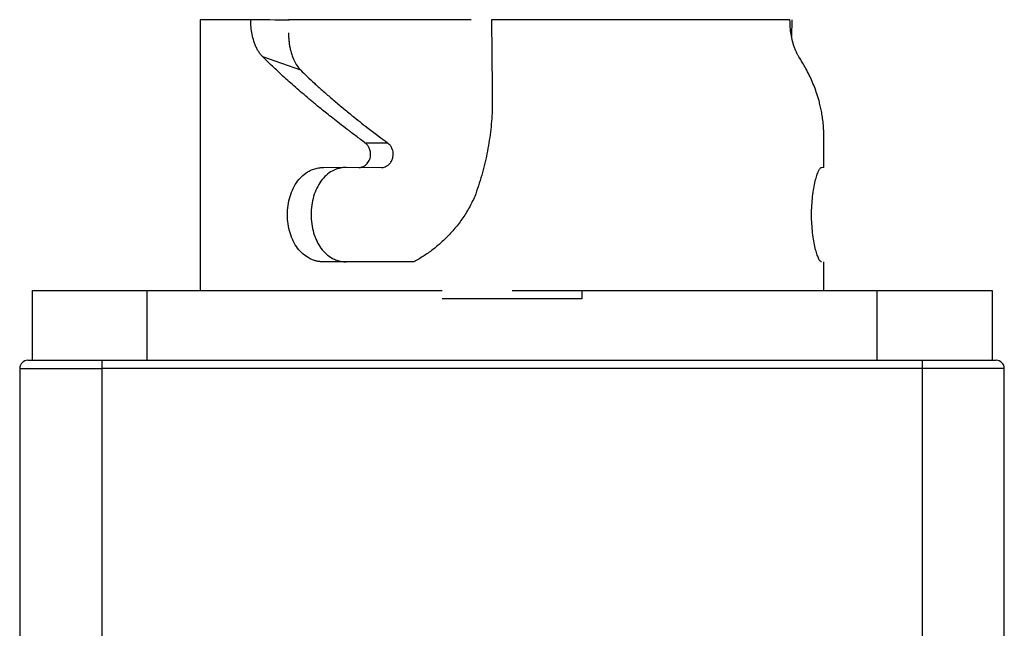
# Model space of a CAD drawing. Header units: millimetres. Extents: x 32176 to 34559, y 9836 to 10798.
# Tile 55 of 57: x 34535 to 34559, y 9949 to 9964. Entities that reach past the tile are written whole.
import ezdxf

# ---------------------------------------------------------------- set-up
doc = ezdxf.new("R2010")
doc.units = ezdxf.units.MM

msp = doc.modelspace()

# ---------------------------------------------------------------- linework, layer by layer
at = {"color": 7, "linetype": 'Continuous', "lineweight": 25}
for p, q in [((34539.785, 9964.302), (34539.785, 9957.702)), ((34546.883, 9964.302), (34546.899, 9962.626)), ((34553.585, 9964.302), (34553.586, 9964.304)), ((34553.885, 9964.302), (34553.885, 9964.304)), ((34554.203, 9964.302), (34554.201, 9963.897)), ((34542.235, 9963.073), (34541.311, 9963.398)), ((34554.985, 9960.702), (34554.985, 9961.464)), ((34544.359, 9961.298), (34543.808, 9961.298)), ((34554.985, 9957.702), (34554.985, 9958.402)), ((34535.685, 9957.702), (34535.685, 9956.002)), ((34538.485, 9957.702), (34545.685, 9957.702)), ((34538.485, 9957.702), (34538.485, 9956.002)), ((34547.385, 9957.702), (34549.085, 9957.702)), ((34549.085, 9957.702), (34556.285, 9957.702)), ((34549.085, 9957.702), (34549.085, 9957.502)), ((34554.385, 9957.704), (34554.385, 9957.702)), ((34556.285, 9956.002), (34556.285, 9957.702)), ((34559.085, 9957.702), (34559.085, 9956.002)), ((34549.085, 9957.502), (34545.685, 9957.502)), ((34537.385, 9956.002), (34537.385, 9955.802)), ((34537.385, 9956.002), (34557.385, 9956.002)), ((34557.385, 9956.002), (34557.385, 9955.802)), ((34535.385, 9955.802), (34537.385, 9955.802)), ((34535.385, 9955.802), (34535.385, 9947.949)), ((34557.385, 9955.802), (34537.385, 9955.802)), ((34537.385, 9955.802), (34537.385, 9947.323)), ((34557.385, 9955.802), (34557.385, 9945.345)), ((34559.385, 9955.802), (34557.385, 9955.802)), ((34559.385, 9942.309), (34559.385, 9955.802))]:
    msp.add_line(p, q, dxfattribs=at)
at = {"color": 144, "linetype": 'Continuous', "lineweight": 18}
for p, q in [((34542.788, 9960.702), (34543.653, 9960.702)), ((34543.653, 9960.702), (34544.203, 9960.702)), ((34554.925, 9960.702), (34554.985, 9960.702)), ((34557.385, 9956.002), (34558.192, 9956.002))]:
    msp.add_line(p, q, dxfattribs=at)
at = {"color": 7, "linetype": 'Continuous', "lineweight": 25}
for centre, start, end in [((34535.585, 9955.802), 90, 180), ((34559.185, 9955.802), 0, 90)]:
    msp.add_arc(centre, 0.2, start, end, dxfattribs=at)
for points, knots in [([(34541.015, 9964.302), (34540.617, 9964.302), (34540.307, 9964.302), (34539.891, 9964.302), (34539.785, 9964.302), (34539.785, 9964.302)], [0, 0, 0, 0, 0.5, 0.5, 1, 1, 1, 1]), ([(34541.311, 9963.398), (34541.292, 9963.418), (34541.255, 9963.457), (34541.207, 9963.526), (34541.163, 9963.604), (34541.125, 9963.689), (34541.084, 9963.802), (34541.048, 9963.945), (34541.021, 9964.121), (34541.017, 9964.241), (34541.015, 9964.302)], [0, 0, 0, 0, 0.100832, 0.200186, 0.299154, 0.398838, 0.500319, 0.667211, 0.832164, 1, 1, 1, 1]), ([(34546.393, 9964.302), (34546.082, 9964.302), (34545.273, 9964.302), (34544.069, 9964.302), (34542.841, 9964.302), (34542.237, 9964.302), (34541.936, 9964.302)], [0, 0, 0, 0, 0.172861, 0.448574, 0.724287, 1, 1, 1, 1]), ([(34554.16, 9964.302), (34553.825, 9964.302), (34553.394, 9964.302), (34552.374, 9964.302), (34551.785, 9964.302), (34550.501, 9964.302), (34549.805, 9964.302), (34548.364, 9964.302), (34547.62, 9964.302), (34546.883, 9964.302)], [0, 0, 0, 0, 0.25, 0.25, 0.5, 0.5, 0.75, 0.75, 1, 1, 1, 1]), ([(34554.378, 9963.398), (34554.365, 9963.418), (34554.341, 9963.457), (34554.307, 9963.526), (34554.276, 9963.604), (34554.247, 9963.689), (34554.216, 9963.802), (34554.187, 9963.945), (34554.165, 9964.121), (34554.162, 9964.241), (34554.16, 9964.302)], [0, 0, 0, 0, 0.100832, 0.200186, 0.299154, 0.398838, 0.500319, 0.667211, 0.832164, 1, 1, 1, 1]), ([(34541.937, 9963.981), (34541.938, 9963.944), (34541.939, 9963.871), (34541.949, 9963.763), (34541.964, 9963.659), (34541.986, 9963.557), (34542.02, 9963.437), (34542.07, 9963.306), (34542.144, 9963.174), (34542.204, 9963.107), (34542.235, 9963.073)], [0, 0, 0, 0, 0.101391, 0.201072, 0.300073, 0.399446, 0.500233, 0.667969, 0.832872, 1, 1, 1, 1]), ([(34543.808, 9961.298), (34543.731, 9961.355), (34543.583, 9961.465), (34543.375, 9961.623), (34543.187, 9961.767), (34543.019, 9961.899), (34542.869, 9962.018), (34542.738, 9962.124), (34542.624, 9962.218), (34542.528, 9962.298), (34542.354, 9962.443), (34542.112, 9962.651), (34541.813, 9962.918), (34541.547, 9963.166), (34541.388, 9963.322), (34541.311, 9963.398)], [0, 0, 0, 0, 0.079887, 0.153773, 0.221657, 0.28354, 0.339422, 0.389302, 0.43318, 0.471057, 0.502933, 0.639257, 0.767539, 0.887784, 1, 1, 1, 1]), ([(34554.985, 9961.464), (34554.984, 9961.525), (34554.982, 9961.642), (34554.967, 9961.811), (34554.947, 9961.965), (34554.921, 9962.106), (34554.893, 9962.233), (34554.863, 9962.347), (34554.807, 9962.534), (34554.712, 9962.788), (34554.56, 9963.104), (34554.437, 9963.303), (34554.378, 9963.398)], [0, 0, 0, 0, 0.092485, 0.178093, 0.256822, 0.328673, 0.393647, 0.451743, 0.502961, 0.68149, 0.847165, 1, 1, 1, 1]), ([(34542.235, 9963.073), (34542.287, 9963.022), (34542.394, 9962.918), (34542.569, 9962.754), (34542.761, 9962.58), (34542.972, 9962.395), (34543.198, 9962.204), (34543.478, 9961.973), (34543.857, 9961.671), (34544.176, 9961.434), (34544.359, 9961.298)], [0, 0, 0, 0, 0.088971, 0.183182, 0.282637, 0.387338, 0.497287, 0.606046, 0.773623, 1, 1, 1, 1]), ([(34546.899, 9962.626), (34546.902, 9962.537), (34546.907, 9962.359), (34546.902, 9962.093), (34546.887, 9961.828), (34546.86, 9961.564), (34546.823, 9961.3), (34546.776, 9961.037), (34546.717, 9960.775), (34546.648, 9960.514), (34546.569, 9960.253), (34546.507, 9960.081), (34546.476, 9959.995)], [0, 0, 0, 0, 0.09942, 0.198536, 0.297511, 0.396508, 0.495691, 0.595222, 0.695262, 0.795969, 0.897498, 1, 1, 1, 1]), ([(34543.939, 9961.027), (34543.938, 9961.044), (34543.937, 9961.08), (34543.924, 9961.132), (34543.902, 9961.19), (34543.865, 9961.25), (34543.827, 9961.282), (34543.808, 9961.298)], [0, 0, 0, 0, 0.166916, 0.332135, 0.500312, 0.751547, 1, 1, 1, 1]), ([(34544.49, 9961.027), (34544.489, 9961.045), (34544.487, 9961.088), (34544.468, 9961.158), (34544.428, 9961.236), (34544.383, 9961.277), (34544.359, 9961.298)], [0, 0, 0, 0, 0.173828, 0.398529, 0.673975, 1, 1, 1, 1]), ([(34543.653, 9960.702), (34543.666, 9960.703), (34543.69, 9960.704), (34543.727, 9960.713), (34543.785, 9960.735), (34543.86, 9960.791), (34543.913, 9960.881), (34543.936, 9960.963), (34543.938, 9961.005), (34543.939, 9961.027)], [0, 0, 0, 0, 0.083495, 0.166808, 0.251405, 0.499916, 0.748638, 0.874222, 1, 1, 1, 1]), ([(34544.203, 9960.702), (34544.217, 9960.703), (34544.247, 9960.704), (34544.297, 9960.718), (34544.353, 9960.747), (34544.411, 9960.798), (34544.458, 9960.87), (34544.486, 9960.95), (34544.489, 9961.002), (34544.49, 9961.027)], [0, 0, 0, 0, 0.090369, 0.203861, 0.340442, 0.500069, 0.690829, 0.857486, 1, 1, 1, 1]), ([(34542.788, 9958.402), (34542.758, 9958.403), (34542.697, 9958.405), (34542.609, 9958.422), (34542.524, 9958.45), (34542.414, 9958.5), (34542.287, 9958.589), (34542.155, 9958.732), (34542.049, 9958.906), (34541.944, 9959.171), (34541.888, 9959.551), (34541.944, 9959.932), (34542.048, 9960.198), (34542.155, 9960.372), (34542.286, 9960.516), (34542.422, 9960.61), (34542.551, 9960.666), (34542.667, 9960.697), (34542.748, 9960.7), (34542.788, 9960.702)], [0, 0, 0, 0, 0.031391, 0.062544, 0.093754, 0.125317, 0.187897, 0.250405, 0.313116, 0.37539, 0.499686, 0.624116, 0.686529, 0.74941, 0.811955, 0.874601, 0.916614, 0.958179, 1, 1, 1, 1]), ([(34543.343, 9960.702), (34543.319, 9960.702), (34543.272, 9960.7), (34543.202, 9960.689), (34543.134, 9960.672), (34543.067, 9960.648), (34542.971, 9960.601), (34542.852, 9960.516), (34542.724, 9960.374), (34542.621, 9960.2), (34542.52, 9959.935), (34542.465, 9959.554), (34542.519, 9959.172), (34542.62, 9958.906), (34542.724, 9958.732), (34542.851, 9958.589), (34542.984, 9958.495), (34543.11, 9958.438), (34543.224, 9958.408), (34543.303, 9958.404), (34543.343, 9958.402)], [0, 0, 0, 0, 0.025114, 0.050054, 0.07497, 0.100012, 0.125327, 0.187922, 0.250419, 0.313212, 0.375393, 0.499645, 0.624067, 0.686413, 0.749404, 0.811936, 0.874595, 0.916647, 0.958217, 1, 1, 1, 1]), ([(34554.925, 9958.402), (34554.92, 9958.403), (34554.91, 9958.405), (34554.893, 9958.422), (34554.875, 9958.45), (34554.85, 9958.5), (34554.816, 9958.589), (34554.776, 9958.732), (34554.74, 9958.906), (34554.701, 9959.171), (34554.678, 9959.551), (34554.701, 9959.932), (34554.74, 9960.198), (34554.776, 9960.372), (34554.816, 9960.516), (34554.852, 9960.61), (34554.881, 9960.666), (34554.905, 9960.697), (34554.918, 9960.7), (34554.925, 9960.702)], [0, 0, 0, 0, 0.031391, 0.062544, 0.093754, 0.125317, 0.187897, 0.250405, 0.313116, 0.37539, 0.499686, 0.624116, 0.686529, 0.74941, 0.811955, 0.874601, 0.916614, 0.958179, 1, 1, 1, 1]), ([(34546.476, 9959.995), (34546.454, 9959.947), (34546.41, 9959.85), (34546.335, 9959.71), (34546.254, 9959.573), (34546.165, 9959.44), (34546.07, 9959.312), (34545.968, 9959.187), (34545.834, 9959.038), (34545.663, 9958.87), (34545.451, 9958.694), (34545.228, 9958.535), (34545.071, 9958.447), (34544.992, 9958.402)], [0, 0, 0, 0, 0.071021, 0.1418999, 0.2128198, 0.2839638, 0.355513, 0.4276458, 0.500536, 0.626022, 0.7505051, 0.874869, 1, 1, 1, 1]), ([(34535.685, 9957.702), (34535.686, 9957.702), (34535.688, 9957.702), (34535.705, 9957.702), (34535.732, 9957.702), (34535.77, 9957.702), (34535.82, 9957.702), (34535.924, 9957.702), (34536.127, 9957.702), (34536.491, 9957.702), (34536.936, 9957.702), (34537.356, 9957.702), (34537.703, 9957.702), (34537.959, 9957.702), (34538.22, 9957.702), (34538.396, 9957.702), (34538.485, 9957.702)], [0, 0, 0, 0, 0.04028, 0.080248, 0.120062, 0.159883, 0.19987, 0.240183, 0.370042, 0.500023, 0.629882, 0.759863, 0.820146, 0.879902, 0.939673, 1, 1, 1, 1]), ([(34556.285, 9957.702), (34556.344, 9957.702), (34556.461, 9957.702), (34556.637, 9957.702), (34556.81, 9957.702), (34556.981, 9957.702), (34557.15, 9957.702), (34557.439, 9957.702), (34557.833, 9957.702), (34558.278, 9957.702), (34558.642, 9957.702), (34558.859, 9957.702), (34558.978, 9957.702), (34559.039, 9957.702), (34559.078, 9957.702), (34559.082, 9957.702), (34559.085, 9957.702)], [0, 0, 0, 0, 0.04028, 0.080248, 0.120062, 0.159883, 0.19987, 0.240183, 0.370042, 0.500023, 0.629882, 0.759863, 0.820146, 0.879902, 0.939673, 1, 1, 1, 1]), ([(34535.585, 9956.002), (34535.585, 9956.002), (34535.774, 9956.002), (34536.45, 9956.002), (34536.907, 9956.002), (34537.385, 9956.002)], [0, 0, 0, 0, 0.5, 0.5, 1, 1, 1, 1]), ([(34557.385, 9956.002), (34557.862, 9956.002), (34558.32, 9956.002), (34558.995, 9956.002), (34559.185, 9956.002), (34559.185, 9956.002)], [0, 0, 0, 0, 0.5, 0.5, 1, 1, 1, 1])]:
    msp.add_open_spline(points, degree=3, knots=knots, dxfattribs=at)
for points in [[(34541.957, 9964.29), (34541.638, 9964.297), (34541.326, 9964.299), (34541.023, 9964.302)], [(34544.992, 9958.402), (34544.2, 9958.402), (34543.452, 9958.402), (34542.788, 9958.402)]]:
    msp.add_open_spline(points, degree=3, dxfattribs=at)

doc.saveas('drawing.dxf')
